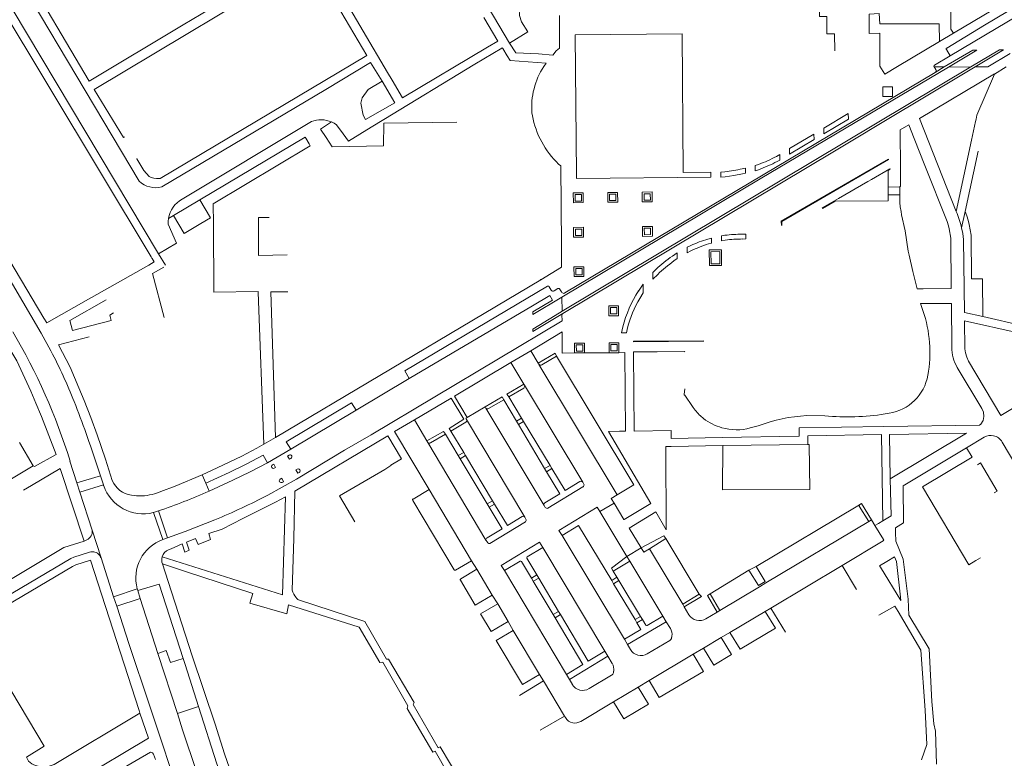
# Model space of a CAD drawing. Extents: x 145000 to 155000, y 457500 to 470000.
# Tile 245 of 256: x 148155 to 148395, y 464569 to 464749. Entities that reach past the tile are written whole.
import ezdxf

# ---------------------------------------------------------------- set-up
doc = ezdxf.new("R2010")
doc.units = 0
doc.header["$LTSCALE"] = 0.2
doc.header["$MEASUREMENT"] = 0
doc.layers.add('kant verharding', color=252, linetype='Continuous', lineweight=0)

msp = doc.modelspace()

# ---------------------------------------------------------------- linework, layer by layer
at = {"layer": 'kant verharding', "lineweight": 0}
for p, q in [((148223.26, 464828.79), (148273.97, 464743.13)), ((148186.62, 464691.01), (148140.49, 464767.73)), ((148382.27, 464745.54), (148405.94, 464759.65)), ((148194.43, 464747.54), (148207.13, 464755.14)), ((148114.49, 464753.11), (148160.49, 464676.07)), ((148267.76, 464749.33), (148271.16, 464743.6)), ((148273.97, 464743.13), (148278.49, 464745.89)), ((148378.88, 464743.52), (148382.27, 464745.54)), ((148265.53, 464737.99), (148272.11, 464741.91)), ((148271.16, 464743.6), (148268.65, 464742.11)), ((148272.35, 464741.8), (148273.44, 464740.03)), ((148378.88, 464743.52), (148368.59, 464737.39)), ((148381.46, 464739.99), (148380.53, 464741.57)), ((148381.46, 464739.99), (148377.67, 464737.7)), ((148396.07, 464740.58), (148390.63, 464737.3)), ((148265.53, 464737.99), (148243.37, 464724.47)), ((148282.93, 464738.22), (148282.35, 464737.42)), ((148386.53, 464737.29), (148286.82, 464677.73)), ((148368.59, 464737.39), (148365.51, 464735.55)), ((148387.53, 464737.3), (148371.97, 464728)), ((148377.54, 464737.33), (148377.56, 464737.29)), ((148377.56, 464737.29), (148380.02, 464737.29)), ((148377.56, 464737.29), (148377.94, 464736.65)), ((148380.02, 464737.29), (148377.77, 464735.96)), ((148381.03, 464737.27), (148386.53, 464737.29)), ((148390.63, 464737.3), (148387.53, 464737.3)), ((148395.14, 464737.31), (148392.23, 464735.56)), ((148245.36, 464734.06), (148244.25, 464735.95)), ((148287.46, 464682.2), (148377.77, 464735.96)), ((148392.23, 464735.56), (148387.97, 464725.55)), ((148189.23, 464708.06), (148229.22, 464731.82)), ((148371.97, 464728), (148369.37, 464726.44)), ((148279.47, 464726.08), (148279.58, 464725.39)), ((148382.95, 464702.08), (148373.98, 464724.73)), ((148387.76, 464724.56), (148387.97, 464725.55)), ((148194.19, 464705.07), (148225.72, 464723.97)), ((148233.46, 464720.99), (148231.86, 464723.2)), ((148243.37, 464724.47), (148240.27, 464722.58)), ((148243.37, 464723.62), (148243.31, 464718.09)), ((148261.13, 464723.85), (148243.37, 464723.62)), ((148371.34, 464723.17), (148372.67, 464719.82)), ((148386.67, 464719.46), (148387.64, 464724.02)), ((148387.64, 464724.02), (148387.76, 464724.56)), ((148179.9, 464720.13), (148180.12, 464720.26)), ((148198.52, 464704.89), (148224.21, 464720.21)), ((148224.34, 464719.97), (148224.21, 464720.21)), ((148224.34, 464719.97), (148225.13, 464718.57)), ((148201.78, 464703.92), (148225.43, 464718.03)), ((148225.13, 464718.57), (148225.43, 464718.03)), ((148369.32, 464715.41), (148369.3, 464718.99)), ((148372.67, 464719.82), (148375.28, 464713.25)), ((148382.95, 464702.08), (148386.67, 464719.46)), ((148388.25, 464716.8), (148385.09, 464702.04)), ((148183.11, 464714.93), (148183.25, 464715.01)), ((148361.38, 464709.37), (148354.26, 464705.25)), ((148362.23, 464709.86), (148361.38, 464709.37)), ((148369.16, 464708.04), (148366.35, 464708.02)), ((148366.35, 464708.02), (148366.37, 464706.09)), ((148369.2, 464706.12), (148369.16, 464708.04)), ((148366.36, 464705.36), (148366.37, 464706.09)), ((148366.37, 464706.09), (148369.2, 464706.12)), ((148198.52, 464704.89), (148192.09, 464701.09)), ((148201.81, 464699.08), (148201.78, 464703.92)), ((148192.09, 464701.09), (148190.84, 464700.35)), ((148384.24, 464698.09), (148385.09, 464702.04)), ((148286.66, 464693.8), (148286.71, 464688.46)), ((148384.91, 464677.44), (148384.73, 464695.24)), ((148190.11, 464688.95), (148188.43, 464691.74)), ((148186.06, 464689.02), (148172.1, 464681.1)), ((148186.8, 464690.72), (148186.62, 464691.01)), ((148186.85, 464690.64), (148186.8, 464690.72)), ((148286.71, 464688.46), (148281.67, 464685.44)), ((148281.67, 464685.44), (148267.83, 464677.16)), ((148281.58, 464685.57), (148281.67, 464685.44)), ((148214.14, 464645.34), (148212.71, 464682.4)), ((148279.59, 464679.09), (148283.81, 464681.62)), ((148283.67, 464683.73), (148284.2, 464682.86)), ((148283.81, 464681.62), (148284.51, 464680.46)), ((148284.89, 464682.69), (148285.81, 464683.26)), ((148286.22, 464683.18), (148286.66, 464682.5)), ((148286.66, 464682.5), (148286.77, 464682.34)), ((148374.87, 464683.23), (148373.37, 464683.23)), ((148381.68, 464683.26), (148374.87, 464683.23)), ((148171.32, 464680.66), (148161.18, 464674.91)), ((148172.1, 464681.1), (148171.32, 464680.66)), ((148286.82, 464677.73), (148286.77, 464681.19)), ((148374.2, 464679.61), (148376.09, 464679.62)), ((148374.47, 464678.88), (148374.2, 464679.61)), ((148376.09, 464679.62), (148381.74, 464679.66)), ((148381.74, 464679.66), (148381.86, 464669.02)), ((148216.95, 464646.96), (148267.83, 464677.16)), ((148249.55, 464661.39), (148279.59, 464679.09)), ((148286.8, 464676.86), (148286.86, 464677.07)), ((148286.82, 464675.42), (148286.8, 464676.86)), ((148286.86, 464677.07), (148286.98, 464677.24)), ((148389.42, 464676.43), (148384.91, 464677.44)), ((148160.49, 464676.07), (148161.18, 464674.91)), ((148240.27, 464647.65), (148286.82, 464675.42)), ((148286.84, 464672.74), (148279.19, 464668.13)), ((148286.88, 464667.56), (148286.84, 464672.74)), ((148164.07, 464669.54), (148171.51, 464671.53)), ((148279.19, 464668.13), (148274.32, 464665.22)), ((148279.19, 464668.13), (148281.01, 464665.08)), ((148289.89, 464667.58), (148286.88, 464667.56)), ((148292.28, 464667.6), (148289.89, 464667.58)), ((148298.29, 464667.64), (148292.28, 464667.6)), ((148300.67, 464667.65), (148298.29, 464667.64)), ((148302.11, 464667.66), (148300.67, 464667.65)), ((148309.99, 464667.87), (148316.74, 464667.94)), ((148316.74, 464667.94), (148316.71, 464667.85)), ((148274.32, 464665.22), (148260.6, 464657.07)), ((148274.32, 464665.22), (148277.48, 464660)), ((148281.01, 464665.08), (148281.18, 464664.8)), ((148281.18, 464664.8), (148300.29, 464632.98)), ((148285.47, 464666.79), (148281.87, 464664.66)), ((148376, 464662.14), (148376.2, 464663.1)), ((148249.55, 464661.39), (148236.64, 464653.66)), ((148277.48, 464660), (148277.64, 464659.72)), ((148273.84, 464656.88), (148277.46, 464659.03)), ((148277.64, 464659.72), (148291.85, 464636.05)), ((148316.74, 464658.86), (148316.6, 464657.46)), ((148159.9, 464652.07), (148158.55, 464655.31)), ((148259.8, 464656.55), (148250.83, 464651.31)), ((148260.6, 464657.07), (148263.72, 464651.88)), ((148272.59, 464656.15), (148268.92, 464654.01)), ((148275.7, 464650.93), (148272.59, 464656.15)), ((148273.84, 464656.88), (148276.94, 464651.72)), ((148220.66, 464644.15), (148236.64, 464653.66)), ((148263.72, 464651.88), (148268.08, 464654.45)), ((148268.08, 464654.45), (148268.25, 464654.16)), ((148268.25, 464654.16), (148282.46, 464630.39)), ((148365.58, 464652.71), (148366.55, 464652.93)), ((148163.47, 464642.85), (148159.9, 464652.07)), ((148250.83, 464651.31), (148245.99, 464648.43)), ((148253.88, 464646.17), (148250.83, 464651.31)), ((148259.72, 464648.54), (148263.36, 464650.72)), ((148263.52, 464651.39), (148263.51, 464651.42)), ((148263.52, 464651.39), (148277.78, 464627.52)), ((148276.94, 464651.72), (148275.7, 464650.93)), ((148276.16, 464650.16), (148275.7, 464650.93)), ((148276.16, 464650.16), (148277.43, 464650.9)), ((148276.94, 464651.72), (148277.43, 464650.9)), ((148277.43, 464650.9), (148283.88, 464640.18)), ((148320.55, 464652.26), (148321.33, 464651.6)), ((148346.52, 464652.34), (148350.89, 464652.28)), ((148245.99, 464648.43), (148254.45, 464634.33)), ((148259.72, 464648.54), (148262.83, 464643.33)), ((148282.57, 464639.41), (148276.16, 464650.16)), ((148298.11, 464648.47), (148300.79, 464648.51)), ((148332.72, 464649.3), (148334.65, 464649.83)), ((148388.64, 464650.02), (148365.29, 464649.66)), ((148385.46, 464647.99), (148366.65, 464647.73)), ((148366.86, 464636.9), (148385.46, 464647.99)), ((148157.86, 464640.06), (148154.49, 464645.73)), ((148214.14, 464645.34), (148216.95, 464646.96)), ((148221.69, 464633.87), (148244.3, 464647.38)), ((148254.1, 464645.79), (148253.88, 464646.17)), ((148254.1, 464645.79), (148268.26, 464621.95)), ((148258.36, 464647.82), (148254.74, 464645.69)), ((148261.5, 464642.58), (148258.36, 464647.82)), ((148325.83, 464646.96), (148313.42, 464646.74)), ((148365.05, 464626.67), (148364.72, 464647.71)), ((148366.65, 464647.73), (148366.86, 464636.9)), ((148385.42, 464644.45), (148389.76, 464647.04)), ((148394.1, 464645.86), (148401.91, 464632.72)), ((148214.98, 464640.82), (148220.66, 464644.15)), ((148261.5, 464642.58), (148262.83, 464643.33)), ((148262.83, 464643.33), (148263.29, 464642.56)), ((148313.43, 464644.78), (148326.02, 464644.99)), ((148346.76, 464645.25), (148326.02, 464644.99)), ((148168.52, 464635.9), (148166.84, 464641.22)), ((148261.98, 464641.77), (148261.5, 464642.58)), ((148263.29, 464642.56), (148261.98, 464641.77)), ((148268.56, 464630.77), (148261.98, 464641.77)), ((148263.29, 464642.56), (148269.87, 464631.55)), ((148157.86, 464640.06), (148156.63, 464639.32)), ((148164.43, 464639.44), (148157.42, 464635.29)), ((148170.29, 464621.74), (148164.43, 464639.44)), ((148174.24, 464637.66), (148173.44, 464640.05)), ((148199.1, 464637.89), (148201.33, 464638.95)), ((148282.57, 464639.41), (148283.88, 464640.18)), ((148282.57, 464639.41), (148283.05, 464638.61)), ((148284.34, 464639.41), (148283.05, 464638.61)), ((148283.88, 464640.18), (148284.34, 464639.41)), ((148174.24, 464637.66), (148168.52, 464635.9)), ((148169.24, 464633.63), (148168.52, 464635.9)), ((148174.24, 464637.66), (148174.98, 464635.41)), ((148199.95, 464635.83), (148199.1, 464637.89)), ((148206.53, 464636.56), (148200.74, 464633.9)), ((148292.1, 464635.62), (148291.85, 464636.05)), ((148157.42, 464635.29), (148155.51, 464634.16)), ((148169.24, 464633.63), (148174.98, 464635.41)), ((148169.24, 464633.63), (148172.24, 464624.36)), ((148175.05, 464635.22), (148174.98, 464635.41)), ((148200.74, 464633.9), (148199.95, 464635.83)), ((148221.39, 464622.35), (148221.69, 464633.87)), ((148250.49, 464631.98), (148254.45, 464634.33)), ((148254.45, 464634.33), (148264.78, 464616.95)), ((148291.92, 464634.93), (148283.37, 464629.75)), ((148260.51, 464614.73), (148250.41, 464631.64)), ((148268.56, 464630.77), (148269.87, 464631.55)), ((148269.87, 464631.55), (148270.34, 464630.75)), ((148187.18, 464628.68), (148188.41, 464629.09)), ((148188.41, 464629.09), (148190.59, 464622.49)), ((148269.02, 464630), (148268.56, 464630.77)), ((148270.34, 464630.75), (148269.02, 464630)), ((148282.46, 464630.39), (148282.73, 464629.94)), ((148299.5, 464631), (148296.03, 464628.94)), ((148302.65, 464617.96), (148296.03, 464628.94)), ((148334.13, 464615.55), (148358.95, 464630.34)), ((148361.61, 464626.48), (148359.3, 464630.26)), ((148187.18, 464628.68), (148187.15, 464628.67)), ((148189.5, 464622.1), (148187.18, 464628.68)), ((148277.87, 464626.42), (148269.24, 464621.15)), ((148277.78, 464627.52), (148278.02, 464627.1)), ((148336.54, 464611.54), (148361.61, 464626.48)), ((148361.61, 464626.48), (148362.29, 464626.89)), ((148362.29, 464626.89), (148363.12, 464625.52)), ((148364, 464626.04), (148365.05, 464626.67)), ((148172.24, 464624.36), (148174.41, 464617.66)), ((148363.12, 464625.52), (148364, 464626.04)), ((148365.2, 464622.1), (148363.12, 464625.52)), ((148170.94, 464621.99), (148170.29, 464621.74)), ((148189.5, 464622.1), (148190.59, 464622.49)), ((148221.39, 464622.35), (148221, 464609.76)), ((148268.61, 464621.43), (148268.26, 464621.95)), ((148286.83, 464623.05), (148302.01, 464597.78)), ((148308.12, 464619.87), (148312.13, 464622.36)), ((148312.13, 464622.36), (148320.25, 464608.8)), ((148355.15, 464615.75), (148365.12, 464621.77)), ((148190.86, 464619.61), (148191.47, 464619.87)), ((148278.33, 464617.88), (148282.12, 464620.2)), ((148282.12, 464620.2), (148297.28, 464594.88)), ((148302.65, 464617.96), (148306.1, 464620.04)), ((148308.12, 464619.87), (148316.23, 464606.35)), ((148171.82, 464617.09), (148183.7, 464580.42)), ((148174.41, 464617.66), (148174.31, 464617.8)), ((148174.41, 464617.66), (148177.48, 464608.17)), ((148264.78, 464616.95), (148260.86, 464614.64)), ((148264.78, 464616.95), (148266.04, 464614.84)), ((148272.78, 464614.53), (148276.58, 464616.82)), ((148276.92, 464616.74), (148279.33, 464612.71)), ((148280.66, 464613.48), (148278.23, 464617.53)), ((148299.3, 464614.43), (148303.33, 464616.86)), ((148303.33, 464616.86), (148302.65, 464617.96)), ((148303.33, 464616.86), (148311.38, 464603.44)), ((148365.98, 464616.77), (148367.87, 464617.9)), ((148387.73, 464617.01), (148388.85, 464617.67)), ((148194.98, 464614.3), (148189.36, 464616.14)), ((148189.36, 464616.14), (148190.75, 464611.88)), ((148262.1, 464612.52), (148266.04, 464614.84)), ((148266.04, 464614.84), (148269.81, 464608.53)), ((148272, 464615.79), (148272.78, 464614.53)), ((148272.78, 464614.53), (148287.88, 464589.19)), ((148300.21, 464612.91), (148299.3, 464614.43)), ((148322.95, 464608.88), (148332.38, 464614.67)), ((148332.38, 464614.67), (148334.13, 464615.55)), ((148332.38, 464614.67), (148334.73, 464610.93)), ((148336.33, 464611.9), (148334.13, 464615.55)), ((148337.73, 464605.41), (148355.15, 464615.75)), ((148355.15, 464615.75), (148358.65, 464609.91)), ((148369.46, 464607.21), (148364.43, 464615.35)), ((148265.64, 464606.12), (148262.03, 464612.18)), ((148280.66, 464613.48), (148279.33, 464612.71)), ((148279.33, 464612.71), (148279.8, 464611.93)), ((148279.8, 464611.93), (148281.13, 464612.69)), ((148279.8, 464611.93), (148284.65, 464603.8)), ((148281.13, 464612.69), (148280.66, 464613.48)), ((148285.97, 464604.58), (148281.13, 464612.69)), ((148300.21, 464612.91), (148298.92, 464612.08)), ((148298.92, 464612.08), (148299.37, 464611.33)), ((148299.37, 464611.33), (148300.69, 464612.12)), ((148300.69, 464612.12), (148300.21, 464612.91)), ((148305.94, 464603.38), (148300.69, 464612.12)), ((148334.73, 464610.93), (148336.33, 464611.9)), ((148177.48, 464608.17), (148183.23, 464610.09)), ((148183.36, 464609.66), (148183.23, 464610.09)), ((148183.97, 464607.7), (148183.36, 464609.66)), ((148299.37, 464611.33), (148304.61, 464602.6)), ((148325.28, 464604.83), (148334.93, 464610.59)), ((148334.93, 464610.59), (148336.54, 464611.54)), ((148177.48, 464608.17), (148178.27, 464605.84)), ((148178.27, 464605.84), (148183.97, 464607.7)), ((148188.29, 464594.35), (148183.97, 464607.7)), ((148238.77, 464602.14), (148222.55, 464607.4)), ((148265.64, 464606.12), (148269.81, 464608.53)), ((148269.81, 464608.53), (148271.12, 464606.4)), ((148320.25, 464608.8), (148316.23, 464606.35)), ((148325.28, 464604.83), (148322.95, 464608.88)), ((148369.37, 464608.03), (148369.46, 464607.21)), ((148271.12, 464606.4), (148273.65, 464602.12)), ((148316.23, 464606.35), (148316.62, 464605.67)), ((148316.62, 464605.67), (148317.77, 464603.76)), ((148324.63, 464604.39), (148325.28, 464604.83)), ((148336.36, 464604.59), (148337.73, 464605.41)), ((148337.73, 464605.41), (148341.28, 464599.54)), ((148367.97, 464605.9), (148364.02, 464603.69)), ((148368.79, 464604.52), (148367.97, 464605.9)), ((148285.97, 464604.58), (148284.65, 464603.8)), ((148284.65, 464603.8), (148285.1, 464603.04)), ((148285.1, 464603.04), (148286.44, 464603.81)), ((148286.44, 464603.81), (148285.97, 464604.58)), ((148305.94, 464603.38), (148304.61, 464602.6)), ((148304.61, 464602.6), (148305.09, 464601.81)), ((148305.09, 464601.81), (148306.4, 464602.6)), ((148306.4, 464602.6), (148305.94, 464603.38)), ((148306.4, 464602.6), (148307.23, 464601.22)), ((148307.58, 464601.15), (148311.38, 464603.44)), ((148312.22, 464602.08), (148311.38, 464603.44)), ((148321.89, 464602.77), (148324.63, 464604.39)), ((148327.75, 464599.47), (148336.36, 464604.59)), ((148374.31, 464595.15), (148368.79, 464604.52)), ((148273.65, 464602.12), (148274.93, 464599.96)), ((148274.93, 464599.96), (148281.34, 464589.22)), ((148312.22, 464602.08), (148302.78, 464596.49)), ((148312.22, 464602.08), (148313.23, 464600.42)), ((148302.01, 464597.78), (148302.78, 464596.49)), ((148313.07, 464597.52), (148307.59, 464594.25)), ((148313.61, 464598.52), (148313.54, 464598.12)), ((148321.3, 464595.64), (148325.6, 464598.2)), ((148325.6, 464598.2), (148327.75, 464599.47)), ((148303.49, 464595.31), (148302.78, 464596.49)), ((148318.77, 464594.14), (148321.3, 464595.64)), ((148374.31, 464595.15), (148375.35, 464580.48)), ((148376.32, 464595.44), (148376.98, 464582.62)), ((148193.03, 464579.68), (148188.29, 464594.35)), ((148194.42, 464593.11), (148194.89, 464591.64)), ((148288.63, 464587.96), (148298.02, 464593.64)), ((148298.02, 464593.64), (148297.28, 464594.88)), ((148298.02, 464593.64), (148299.04, 464591.92)), ((148308.05, 464587.73), (148318.77, 464594.14)), ((148194.89, 464591.64), (148198.17, 464581.42)), ((148281.34, 464589.22), (148282.28, 464587.62)), ((148287.88, 464589.19), (148288.63, 464587.96)), ((148289.33, 464586.79), (148288.63, 464587.96)), ((148298.87, 464589.02), (148293.42, 464585.77)), ((148299.4, 464590.03), (148299.33, 464589.64)), ((148282.28, 464587.62), (148276.42, 464584.1)), ((148282.28, 464587.62), (148287.39, 464579.08)), ((148299.36, 464582.54), (148305.37, 464586.12)), ((148305.37, 464586.12), (148308.05, 464587.73)), ((148187.63, 464577.61), (148186.25, 464581.73)), ((148195.99, 464580.68), (148193.03, 464579.68)), ((148198.17, 464581.42), (148195.99, 464580.68)), ((148291.39, 464577.77), (148299.36, 464582.54)), ((148183.7, 464580.42), (148183.91, 464579.78)), ((148183.91, 464579.78), (148185.99, 464573.67)), ((148194.31, 464575.72), (148193.03, 464579.68)), ((148287.39, 464579.08), (148281.5, 464575.6)), ((148287.64, 464578.7), (148287.39, 464579.08)), ((148189, 464573.47), (148187.63, 464577.61)), ((148185.99, 464573.67), (148161.79, 464559.31)), ((148156.23, 464569.05), (148160.56, 464571.73))]:
    msp.add_line(p, q, dxfattribs=at)
at = {"layer": 'kant verharding', "lineweight": 0, "flags": 128}
for points in [[(148244.25, 464735.95), (148208.65, 464796.46), (148210.3, 464805.03)], [(148140.61, 464792.62), (148139.06, 464790.83), (148138.45, 464789.91), (148138.01, 464788.12), (148138, 464787.34), (148138.27, 464785.44), (148142.08, 464779.27), (148183.69, 464709.42)], [(148188.43, 464691.74), (148134.95, 464781.2), (148133.65, 464783.46), (148132.66, 464784.07), (148132.01, 464784.36), (148131.34, 464784.74), (148130.42, 464785), (148127.76, 464784.83)], [(148185.69, 464780.92), (148154.66, 464762.34), (148171.52, 464733.85), (148194.43, 464747.54)], [(148380.61, 464741.91), (148389.84, 464747.45), (148435.11, 464774.42)], [(148438.13, 464773.8), (148398.29, 464750.01), (148381.46, 464739.99)], [(148183.11, 464714.93), (148184.87, 464712.06), (148186.11, 464710.62), (148186.65, 464710.37), (148187.3, 464710.16), (148187.93, 464710.08), (148188.85, 464710.07), (148239.21, 464740.08), (148225.5, 464763.42), (148172.7, 464731.84), (148179.9, 464720.13), (148180.12, 464720.26)], [(148405.94, 464759.65), (148405.3, 464760.4), (148381.53, 464760.01), (148381.63, 464746.5), (148382.27, 464745.54)], [(148353.31, 464741.21), (148353.21, 464745.38), (148351.42, 464745.37), (148351.38, 464749.58), (148349.61, 464749.57), (148349.54, 464754.37), (148347.93, 464754.36)], [(148278.49, 464745.89), (148276.92, 464748.32), (148276.41, 464749.87), (148276.4, 464751.47)], [(148286.18, 464749.85), (148286.23, 464741.88), (148285.38, 464741.2), (148284.57, 464740.16)], [(148365.51, 464735.55), (148364.32, 464737.46), (148364.34, 464745.54), (148361.71, 464745.45), (148361.74, 464749.99)], [(148361.74, 464749.99), (148361.74, 464750.2), (148364.14, 464750.32), (148364.34, 464747.84), (148378.74, 464747.81), (148378.88, 464743.52)], [(148290.34, 464711.08), (148289.98, 464745.13), (148316.1, 464745.39), (148316.38, 464711.58)], [(148268.65, 464742.11), (148247.89, 464729.75), (148245.36, 464734.06)], [(148272.11, 464741.91), (148272.24, 464741.98), (148272.35, 464741.8)], [(148284.57, 464740.16), (148281.05, 464740.51), (148275.55, 464740.72), (148273.97, 464743.13)], [(148273.44, 464740.03), (148274.17, 464738.86), (148282.93, 464738.22)], [(148381.03, 464737.27), (148387.96, 464741.39), (148386.98, 464741.4), (148380.02, 464737.29)], [(148387.53, 464737.3), (148394.48, 464741.45), (148393.5, 464741.46), (148386.53, 464737.29)], [(148229.22, 464731.82), (148240.14, 464738.37), (148242.94, 464733.81)], [(148286.77, 464681.19), (148335.14, 464710.01), (148381.03, 464737.27)], [(148373.98, 464724.73), (148392.24, 464735.59), (148392.23, 464735.56)], [(148242.94, 464733.81), (148239.54, 464731.82), (148238.09, 464729.76), (148237.75, 464728.44), (148238.29, 464725.58), (148238.86, 464724.52)], [(148238.86, 464724.52), (148246.01, 464728.59), (148242.94, 464733.81)], [(148367.43, 464732.46), (148365.02, 464732.44), (148365, 464730.06), (148367.43, 464730.07), (148367.43, 464732.46)], [(148369.37, 464726.44), (148353.24, 464716.8), (148286.98, 464677.24)], [(148350.66, 464721), (148350.65, 464722.37), (148356.61, 464725.92), (148356.63, 464724.55), (148350.66, 464721)], [(148229.29, 464720.13), (148227.95, 464722.17), (148230.63, 464723.89)], [(148230.63, 464723.89), (148231.27, 464723.58), (148231.86, 464723.2)], [(148240.27, 464722.58), (148234.74, 464719.21), (148233.46, 464720.99)], [(148369.3, 464718.99), (148369.29, 464721.95), (148371.34, 464723.17)], [(148243.31, 464718.09), (148230.8, 464717.83), (148229.29, 464720.13)], [(148342.29, 464717.43), (148342.3, 464716.04), (148348.27, 464719.59), (148348.25, 464720.92), (148342.29, 464717.43)], [(148339.11, 464715.49), (148339.88, 464715.93), (148339.89, 464714.57), (148339.3, 464714.25)], [(148369.16, 464708.04), (148369.35, 464708.25), (148369.32, 464715.41)], [(148285.98, 464713.63), (148286.5, 464713.21), (148286.66, 464693.8)], [(148334.7, 464712.25), (148333.93, 464711.99), (148333.92, 464713.26), (148334.7, 464713.54)], [(148340.29, 464698.63), (148340.28, 464699.69), (148366.39, 464714.83), (148366.45, 464714.73)], [(148366.45, 464714.73), (148340.41, 464699.62), (148340.38, 464698.62)], [(148375.28, 464713.25), (148380.69, 464699.62), (148381.01, 464698.59), (148381.19, 464697.87), (148381.59, 464695.57), (148381.68, 464683.26)], [(148316.38, 464711.58), (148323.11, 464711.65), (148323.12, 464710.45), (148290.35, 464710.13), (148290.34, 464711.08)], [(148330.74, 464712.46), (148331.52, 464712.62), (148331.52, 464711.4), (148330.82, 464711.23), (148328.7, 464710.83), (148326.56, 464710.54), (148325.54, 464710.45), (148325.52, 464711.66), (148326.51, 464711.76)], [(148366.8, 464712.37), (148366.74, 464712.47), (148362.23, 464709.86)], [(148366.35, 464708.02), (148366.33, 464712.07), (148366.8, 464712.37)], [(148289.58, 464704.21), (148289.56, 464706.61), (148291.96, 464706.64), (148291.97, 464704.23), (148289.58, 464704.21)], [(148291.53, 464706.21), (148289.99, 464706.19), (148290.01, 464704.62), (148291.55, 464704.62), (148291.53, 464706.21)], [(148297.96, 464706.7), (148300.36, 464706.73), (148300.38, 464704.33), (148297.98, 464704.3), (148297.96, 464706.7)], [(148298.39, 464704.71), (148298.39, 464706.28), (148299.93, 464706.3), (148299.96, 464704.74), (148298.39, 464704.71)], [(148306.37, 464706.79), (148308.77, 464706.82), (148308.78, 464704.41), (148306.39, 464704.39), (148306.37, 464706.79)], [(148306.83, 464704.82), (148306.8, 464706.37), (148308.34, 464706.39), (148308.36, 464704.85), (148306.83, 464704.82)], [(148369.49, 464702.03), (148369.29, 464703.24), (148369.21, 464704.23), (148369.2, 464706.12)], [(148198.72, 464699.14), (148201.06, 464700.52), (148198.52, 464704.89)], [(148354.26, 464705.25), (148350.23, 464702.92), (148350.32, 464702.82), (148353.38, 464704.57), (148366.36, 464704.67), (148366.36, 464705.36)], [(148192.09, 464701.09), (148194.65, 464696.74), (148198.72, 464699.14)], [(148373.37, 464683.23), (148372.38, 464687.47), (148371.43, 464691.38), (148371.23, 464692.37), (148370.51, 464697.33), (148369.62, 464701.26), (148369.49, 464702.03)], [(148389.42, 464676.43), (148389.34, 464685.66), (148386.65, 464685.62), (148386.55, 464696.26), (148386.09, 464698.91), (148385.83, 464699.94), (148385.49, 464701.04), (148385.09, 464702.04)], [(148188.43, 464691.74), (148192.77, 464694.31), (148190.75, 464699.01)], [(148190.75, 464699.01), (148190.76, 464699.68), (148190.84, 464700.35)], [(148212.71, 464682.4), (148212.71, 464682.59), (148201.92, 464682.43), (148201.81, 464699.08)], [(148215.42, 464700.58), (148212.77, 464700.57), (148212.82, 464691.31), (148219.77, 464691.47)], [(148308.84, 464698.41), (148308.85, 464696.01), (148306.45, 464695.98), (148306.44, 464698.38), (148308.84, 464698.41)], [(148289.65, 464695.79), (148289.64, 464698.19), (148292.02, 464698.22), (148292.05, 464695.83), (148289.65, 464695.79)], [(148291.62, 464696.23), (148291.61, 464697.79), (148290.06, 464697.77), (148290.07, 464696.22), (148291.62, 464696.23)], [(148306.86, 464697.96), (148308.42, 464697.97), (148308.4, 464696.44), (148306.89, 464696.41), (148306.86, 464697.96)], [(148326.61, 464695.07), (148325.69, 464694.91), (148325.68, 464696.11), (148326.54, 464696.26)], [(148330.75, 464696.55), (148331.66, 464696.53), (148331.67, 464695.37), (148330.83, 464695.35)], [(148384.24, 464698.09), (148384.52, 464696.67), (148384.73, 464695.24)], [(148318.22, 464692.44), (148317.31, 464691.99), (148317.32, 464693.33), (148318.2, 464693.75)], [(148322.4, 464695.34), (148323.27, 464695.57), (148323.28, 464694.36), (148322.53, 464694.16)], [(148313.73, 464691.21), (148314.91, 464691.98), (148314.92, 464690.57), (148314.09, 464690.01)], [(148325.7, 464692.7), (148325.73, 464688.89), (148322.73, 464688.87), (148322.7, 464692.69), (148325.7, 464692.7)], [(148323.12, 464692.26), (148325.27, 464692.3), (148325.29, 464689.32), (148323.15, 464689.3), (148323.12, 464692.26)], [(148186.85, 464690.64), (148187.37, 464689.76), (148186.06, 464689.02)], [(148162.19, 464668.08), (148159.85, 464672.41), (148150.28, 464688.69)], [(148189.8, 464676.22), (148186.97, 464686.97), (148189.74, 464688.51)], [(148292.14, 464686.22), (148289.74, 464686.19), (148289.72, 464688.59), (148292.11, 464688.61), (148292.14, 464686.22)], [(148290.14, 464688.17), (148290.16, 464686.62), (148291.71, 464686.62), (148291.69, 464688.19), (148290.14, 464688.17)], [(148310.14, 464686.74), (148308.96, 464685.53), (148308.95, 464687.2), (148309.66, 464687.92)], [(148305.75, 464680.89), (148306.58, 464682.21), (148306.57, 464684.36), (148305.47, 464682.68)], [(148216.95, 464646.96), (148215.81, 464682.51), (148219.99, 464682.51)], [(148249.55, 464661.39), (148248.48, 464663.19), (148283.26, 464683.84)], [(148156.63, 464639.32), (148123.69, 464619.6), (148088.62, 464679.51)], [(148175.64, 464680.57), (148166.79, 464675.53), (148167.45, 464673.08), (148176.85, 464675.52), (148176.55, 464676.82), (148177.43, 464677.33)], [(148284.51, 464680.46), (148279.72, 464677.59), (148279.72, 464676.98), (148286.77, 464681.19)], [(148286.82, 464677.73), (148285.14, 464676.73), (148279.66, 464673.4), (148279.69, 464672.85), (148286.98, 464677.24)], [(148300.6, 464679.06), (148300.61, 464676.67), (148298.23, 464676.65), (148298.2, 464679.06), (148300.6, 464679.06)], [(148298.63, 464678.63), (148298.64, 464677.09), (148300.2, 464677.09), (148300.17, 464678.64), (148298.63, 464678.63)], [(148393.82, 464652.35), (148402.62, 464657.63), (148403.9, 464662.75), (148398.06, 464672.48), (148384.93, 464675.43)], [(148384.93, 464675.43), (148385.03, 464668.57), (148385.18, 464667.58), (148385.48, 464666.56), (148385.91, 464665.59), (148393.82, 464652.35)], [(148396.71, 464651.78), (148404.33, 464656.34), (148405.97, 464663.07), (148399.25, 464674.23), (148389.42, 464676.43)], [(148301.62, 464673.94), (148301.31, 464672.47), (148302.5, 464672.47), (148302.78, 464673.67)], [(148158.55, 464655.31), (148157.32, 464658.26), (148153.91, 464665.67), (148151.37, 464669.89)], [(148177.15, 464636.49), (148175.46, 464641.72), (148173.45, 464647.59), (148171.94, 464651.83), (148170.32, 464656.02), (148169.02, 464659.12), (148166.85, 464664.11), (148164.07, 464669.54)], [(148289.89, 464667.58), (148289.87, 464669.98), (148292.27, 464670), (148292.28, 464667.6)], [(148290.3, 464669.56), (148291.85, 464669.59), (148291.87, 464668.02), (148290.32, 464668.01), (148290.3, 464669.56)], [(148300.67, 464667.65), (148300.66, 464670.06), (148298.27, 464670.05), (148298.29, 464667.64)], [(148298.71, 464669.62), (148298.71, 464668.08), (148300.24, 464668.09), (148300.24, 464669.64), (148298.71, 464669.62)], [(148321.35, 464670.53), (148304.28, 464670.42), (148304.28, 464670.3), (148321.36, 464670.43)], [(148281.01, 464665.08), (148285.17, 464667.56), (148285.47, 464666.79)], [(148300.79, 464648.51), (148302.27, 464648.53), (148302.11, 464667.66)], [(148304.23, 464667.82), (148305.08, 464667.82), (148309.99, 464667.87)], [(148304.23, 464667.67), (148304.23, 464667.82), (148304.23, 464667.82)], [(148313.42, 464646.74), (148313.42, 464648.64), (148304.39, 464648.55), (148304.23, 464667.67)], [(148285.47, 464666.79), (148304.32, 464635.42), (148300.29, 464632.98)], [(148383.19, 464664.02), (148389.17, 464654.02), (148389.61, 464653.12), (148389.7, 464652.09), (148389.48, 464651.11), (148388.92, 464650.26), (148388.64, 464650.02)], [(148277.48, 464660), (148273.39, 464657.57), (148273.84, 464656.88)], [(148236.64, 464653.66), (148235.52, 464655.42), (148219.55, 464645.93), (148220.66, 464644.15)], [(148259.72, 464648.54), (148259.26, 464649.16), (148262.85, 464651.41), (148259.8, 464656.55)], [(148272.59, 464656.15), (148272.21, 464656.87), (148268.08, 464654.45)], [(148316.6, 464657.46), (148316.58, 464657.29), (148316.76, 464657.29), (148318.61, 464654.56)], [(148263.72, 464651.88), (148263.36, 464651.66), (148263.51, 464651.42)], [(148253.88, 464646.17), (148257.93, 464648.43), (148258.36, 464647.82)], [(148301.93, 464626.96), (148308.43, 464630.92), (148298.11, 464648.47)], [(148365.29, 464649.66), (148344.6, 464649.34), (148344.61, 464647.29), (148325.83, 464646.96)], [(148215.05, 464632.94), (148218.59, 464634.85), (148222.07, 464636.85), (148233.81, 464643.87), (148240.27, 464647.65)], [(148244.3, 464647.38), (148247.65, 464641.74), (148245.05, 464640.2), (148245.1, 464640.12), (148243.58, 464639.2), (148232.54, 464632.79), (148236.29, 464626.41)], [(148364.72, 464647.71), (148346.71, 464647.41), (148346.76, 464645.25)], [(148201.33, 464638.95), (148208.71, 464642.45), (148212.41, 464644.38), (148214.14, 464645.34)], [(148303.19, 464624.87), (148309.67, 464628.84), (148312.24, 464624.48), (148312.11, 464644.76), (148313.43, 464644.78)], [(148326.02, 464644.99), (148325.98, 464634.21), (148347.2, 464634.26), (148347.05, 464645.25), (148346.76, 464645.25)], [(148368.15, 464623.83), (148368.13, 464624.99), (148370.05, 464626.18), (148369.97, 464635.19), (148385.42, 464644.45)], [(148385.42, 464644.45), (148386.79, 464642.21), (148374.68, 464634.94), (148385.98, 464615.96), (148387.73, 464617.01)], [(148157.86, 464640.06), (148158.16, 464639.88), (148163.47, 464642.85)], [(148214.98, 464640.82), (148213.98, 464642.65), (148209.83, 464640.49), (148205.64, 464638.43), (148199.95, 464635.83)], [(148214.98, 464640.82), (148210.78, 464638.64), (148206.53, 464636.56)], [(148220.71, 464641.87), (148220.36, 464641.68), (148219.91, 464642.46), (148220.27, 464642.68)], [(148392.16, 464633.49), (148392.89, 464633.92), (148388.81, 464640.77), (148388.11, 464640.35)], [(148216.2, 464640.29), (148216.54, 464640.49), (148216.98, 464639.66), (148216.65, 464639.49)], [(148222.69, 464638.46), (148222.37, 464638.27), (148221.9, 464639.06), (148222.24, 464639.29)], [(148283.05, 464638.61), (148286.25, 464633.23), (148282.64, 464631.05)], [(148284.34, 464639.41), (148287.57, 464634.03), (148291.17, 464636.23)], [(148199.1, 464637.89), (148192.49, 464635.14), (148188.96, 464633.81)], [(148218.11, 464636.83), (148218.47, 464637.03), (148218.9, 464636.2), (148218.56, 464636.03)], [(148366.86, 464636.9), (148367.08, 464627.87), (148365.05, 464626.67)], [(148219.38, 464632.55), (148218.62, 464608.61), (148189.31, 464617.88)], [(148209, 464627.19), (148216.99, 464631.24), (148219.38, 464632.55)], [(148300.29, 464632.98), (148298.82, 464632.09), (148299.5, 464631)], [(148269.02, 464630), (148272.19, 464624.72), (148268.57, 464622.53)], [(148270.34, 464630.75), (148273.48, 464625.5), (148277.08, 464627.7)], [(148296.03, 464628.94), (148295.42, 464630), (148286.06, 464624.32), (148286.83, 464623.05)], [(148299.5, 464631), (148301.92, 464626.96), (148301.93, 464626.96)], [(148358.95, 464630.34), (148359.86, 464630.89), (148362.29, 464626.89)], [(148202.14, 464626.88), (148194.92, 464624.03), (148190.59, 464622.49)], [(148191.47, 464619.87), (148194.18, 464621.03), (148194.88, 464619.02), (148195.89, 464619.48), (148195.28, 464621.44), (148197.42, 464622.32), (148198.08, 464620.93), (148201.07, 464622.12), (148200.66, 464623.55), (148203.92, 464624.64), (148209, 464627.19)], [(148286.83, 464623.05), (148290.86, 464625.49), (148298.92, 464612.08)], [(148306.1, 464620.04), (148303.18, 464624.87), (148303.19, 464624.87)], [(148132.8, 464600.87), (148142.09, 464606.28), (148165.34, 464620.2), (148170.29, 464621.74)], [(148306.1, 464620.04), (148311.66, 464623.04), (148312.13, 464622.36)], [(148376.32, 464595.44), (148371.34, 464603.68), (148371.23, 464607.55), (148369.97, 464617.35), (148368.19, 464621.71), (148368.15, 464623.83)], [(148282.12, 464620.2), (148281.33, 464621.46), (148272, 464615.79)], [(148308.12, 464619.87), (148306.73, 464619.01), (148306.1, 464620.04)], [(148171.63, 464619.04), (148167.77, 464617.8), (148167.01, 464617.49), (148142.63, 464603.06), (148134.32, 464598.13)], [(148171.82, 464617.09), (148168.28, 464615.93), (148167.46, 464615.55), (148151.11, 464605.84)], [(148174.31, 464617.8), (148174, 464618.26), (148174, 464618.27)], [(148299.3, 464614.43), (148298.87, 464615.14), (148302.65, 464617.96)], [(148364.43, 464615.35), (148364.21, 464615.71), (148365.98, 464616.77)], [(148367.87, 464617.9), (148368.38, 464616.75), (148369.37, 464608.03)], [(148210.71, 464606.63), (148211.42, 464608.93), (148194.98, 464614.3)], [(148183.36, 464609.66), (148188.59, 464611.23), (148194.42, 464593.11)], [(148190.75, 464611.88), (148196.67, 464593.78), (148202.25, 464577.1), (148204.55, 464569.83), (148206.29, 464564.73), (148207.99, 464560.51), (148211.62, 464552.48), (148214.37, 464547.33), (148216.82, 464543.12), (148217.17, 464541.49), (148217.35, 464539.61)], [(148320.25, 464608.8), (148320.78, 464608.18), (148316.62, 464605.67)], [(148322.95, 464608.88), (148322.25, 464608.47), (148324.63, 464604.39)], [(148186.25, 464581.73), (148181.28, 464596.55), (148178.27, 464605.84)], [(148237.34, 464600.76), (148220.15, 464606.15), (148219.7, 464604.03), (148210.71, 464606.63)], [(148271.12, 464606.4), (148266.95, 464603.96), (148269.5, 464599.68), (148273.65, 464602.12)], [(148285.1, 464603.04), (148291.92, 464591.63), (148287.88, 464589.19)], [(148297.28, 464594.88), (148293.22, 464592.45), (148286.44, 464603.81)], [(148327.75, 464599.47), (148330.28, 464595.35), (148338.85, 464600.47), (148336.36, 464604.59)], [(148261.91, 464559.94), (148255.92, 464570.55), (148255.34, 464570.28), (148249.08, 464580.89), (148249.24, 464581.56), (148243.14, 464592.23), (148242.41, 464592.14), (148237.34, 464600.76)], [(148261.98, 464562.73), (148262.11, 464563.13), (148257.13, 464571.54), (148256.65, 464571.32), (148250.55, 464581.87), (148250.8, 464582.34), (148244.47, 464592.97), (148244, 464592.98), (148238.77, 464602.14)], [(148274.93, 464599.96), (148270.78, 464597.51), (148277.19, 464586.77), (148281.34, 464589.22)], [(148305.09, 464601.81), (148306.05, 464600.21), (148302.01, 464597.78)], [(148321.3, 464595.64), (148323.82, 464591.51), (148328.11, 464594.06), (148325.6, 464598.2)], [(148160.56, 464571.73), (148146.5, 464595.21)], [(148188.29, 464594.35), (148190.32, 464595.04), (148191.31, 464592.11), (148194.42, 464593.11)], [(148307.59, 464594.25), (148307.59, 464594.25), (148307.58, 464594.25)], [(148308.05, 464587.73), (148310.53, 464583.59), (148321.31, 464589.97), (148318.77, 464594.14)], [(148299.36, 464582.54), (148301.89, 464578.41), (148307.88, 464582), (148305.37, 464586.12)], [(148198.17, 464581.42), (148202.67, 464567.44), (148204.32, 464563.3), (148206.48, 464557.65), (148208.72, 464552.29), (148210.75, 464548.52), (148212.76, 464544.94), (148213.97, 464542.98), (148214.67, 464540.92), (148215.13, 464537.61), (148215.53, 464531.32)], [(148376.98, 464582.62), (148377.49, 464577.21), (148377.91, 464575.37), (148378.12, 464567.33)], [(148183.91, 464579.78), (148162.96, 464567.27), (148161.78, 464566.86), (148161.17, 464566.69), (148159.5, 464566.81), (148158.73, 464566.95), (148158.03, 464567.15), (148157.56, 464567.41), (148156.76, 464568.07), (148156.23, 464569.05)], [(148374.43, 464568.37), (148375.75, 464572.17), (148375.35, 464580.48)], [(148223.2, 464506.07), (148206.17, 464534.62), (148202.49, 464541.02), (148200.36, 464544.92), (148198.65, 464548.36), (148195.94, 464554.12), (148193.34, 464560.78), (148191.55, 464565.78), (148189, 464573.47)], [(148215.6, 464530.22), (148211.06, 464537.83), (148207.82, 464543.4), (148201.4, 464556.98), (148197.72, 464565.55), (148194.31, 464575.72)], [(148178.53, 464565.66), (148186.5, 464570.24), (148186.97, 464570.13)], [(148186.97, 464570.13), (148187.24, 464569.76), (148187.68, 464568.5)]]:
    msp.add_lwpolyline(points, dxfattribs=at)
at = {"layer": 'kant verharding', "lineweight": 0, "extrusion": (0, 0, -1)}
for centre, radius, start, end in [((-148380.71, 464741.71), 0.229, 323.5211, 62.146), ((-148377.52, 464736.39), 0.497, 148.5504, 239.2862), ((-148228.07, 464717.86), 6.55, 68.9233, 112.9677), ((-148321.16, 464749.71), 39.83, 242.9063, 250.1266), ((-148197.43, 464699.22), 6.69, 9.7058, 60.955), ((-148359.85, 464692.39), 25.05, 157.2384, 166.8422), ((-148331.11, 464660.97), 35.58, 82.6187, 89.4209), ((-148329.91, 464669.17), 27.23, 64.5323, 73.9849), ((-148334.57, 464661.19), 36.55, 47.0275, 55.2283), ((-148283.42, 464683.63), 0.266, 52.4866, 157.4287), ((-148285.98, 464683.05), 0.273, 52.0663, 151.2566), ((-148331.08, 464666.23), 29.26, 14.7387, 30.0616), ((-148268.67, 464654.46), 0.519, 241.1872, 324.3034), ((-148348.88, 464611.74), 40.66, 69.5083, 86.6638), ((-148391.34, 464644.37), 3.11, 59.4173, 102.8706), ((-148391.38, 464644.36), 3.11, 102.1565, 151.2278), ((-148220.49, 464642.27), 0.462, 61.6341, 240.7389), ((-148216.43, 464639.89), 0.458, 240.2169, 60.7745), ((-148222.48, 464638.88), 0.469, 59.7958, 243.1393), ((-148182.59, 464638.79), 5.91, 277.4945, 337.1495), ((-148218.34, 464636.43), 0.464, 241.2585, 59.4203), ((-148291.42, 464635.79), 0.505, 61.0626, 148.2068), ((-148184.68, 464638.56), 10.19, 255.961, 340.8571), ((-148183.96, 464644.89), 12.15, 245.7371, 256.0492), ((-148183.97, 464644.86), 12.12, 256.0759, 280.2172), ((-148250.64, 464631.77), 0.266, 331.6095, 54.8901), ((-148277.33, 464627.25), 0.519, 60.1196, 148.7963), ((-148277.63, 464626.83), 0.478, 145.6091, 239.6439), ((-148170.02, 464624.04), 2.24, 171.6871, 245.7336), ((-148192.88, 464612.69), 10, 344.9381, 70.2236), ((-148191.94, 464617.08), 2.75, 16.9584, 66.8582), ((-148269.04, 464621.54), 0.451, 323.099, 346.5652), ((-148269.03, 464621.53), 0.438, 241.6657, 322.5379), ((-148191.94, 464617.09), 2.74, 339.7729, 16.8789), ((-148276.7, 464616.56), 0.286, 66.3481, 141.0032), ((-148278.48, 464617.65), 0.271, 334.0803, 56.1761), ((-148260.73, 464614.84), 0.245, 236.8953, 331.9463), ((-148262.21, 464612.32), 0.226, 320.9867, 61.309), ((-148310.47, 464598.88), 3.16, 150.8036, 186.6228), ((-148312.58, 464598.4), 1.01, 196.061, 240.5069), ((-148306.06, 464596.8), 2.97, 239.1566, 329.9006), ((-148296.3, 464590.42), 3.13, 151.2234, 186.9987), ((-148298.34, 464589.9), 1.03, 194.3754, 238.8625), ((-148291.85, 464588.21), 2.9, 237.3304, 330.7158), ((-148289.96, 464580.02), 2.67, 281.3783, 330.269), ((-148289.96, 464580.02), 2.66, 237.5146, 281.4334)]:
    msp.add_arc(centre, radius, start, end, dxfattribs=at)
at = {"layer": 'kant verharding', "lineweight": 0}
for centre, radius, start, end in [((148297.73, 464727.48), 18.31, 147.125, 184.3916), ((148377.75, 464737.47), 0.251, 109.8742, 211.8641), ((148301.05, 464729.46), 21.85, 190.7241, 226.4129), ((148320.26, 464752.14), 41.22, 290.5104, 297.2241), ((148322.53, 464749.11), 37.56, 276.0825, 282.6269), ((148187.74, 464713.93), 6.06, 228.0618, 284.2893), ((148331.99, 464664.17), 31.45, 107.5133, 115.9749), ((148330.87, 464663.62), 31.74, 90.0625, 97.7115), ((148335.85, 464659.66), 37.34, 125.6346, 133.5072), ((148284.63, 464683.12), 0.499, 211.1657, 301.5851), ((148287.19, 464682.61), 0.496, 213.4709, 293.8511), ((148287.18, 464682.6), 0.493, 295.2644, 305.795), ((148331.34, 464666.07), 30.75, 147.2871, 165.1595), ((148344.56, 464667.62), 31.96, 351.8745, 20.6217), ((148028.29, 464598.68), 144.94, 17.0681, 30.7371), ((148041.5, 464605.21), 136.09, 21.7863, 27.5151), ((148391.32, 464668.86), 9.46, 179.0415, 210.7614), ((148281.6, 464665.06), 0.483, 211.273, 304.5716), ((148364.97, 464663.99), 11.18, 278.1254, 350.4249), ((148277.21, 464659.47), 0.505, 300.6142, 30.0627), ((147939.4, 464565.55), 245.61, 17.6567, 21.5364), ((148330.23, 464662.37), 14, 213.9258, 226.2514), ((148356.54, 464709.89), 57.89, 264.3918, 278.9833), ((148263.07, 464651.14), 0.518, 304.1249, 28.6792), ((148329.37, 464662.04), 13.17, 232.3556, 254.248), ((148329.37, 464662.03), 13.17, 254.2479, 284.7599), ((148254.47, 464646.07), 0.463, 216.5247, 306.1967), ((148143.12, 464763.44), 141.78, 288.6278, 293.9781), ((148291.69, 464635.36), 0.488, 299.0574, 32.5963), ((148140.17, 464775.59), 161.11, 292.6231, 297.6971), ((148282.88, 464630.63), 0.491, 120.5165, 209.5135), ((148283.15, 464630.18), 0.484, 209.4551, 297.5543), ((148359.08, 464630.08), 0.287, 38.3752, 116.773), ((148268.69, 464622.1), 0.449, 105.3476, 198.8578), ((148365, 464621.97), 0.242, 300.5969, 32.0518), ((148172.27, 464616.99), 2.15, 36.5153, 107.4151), ((148225.23, 464610.84), 4.36, 194.3618, 221.6816), ((148225.22, 464610.83), 4.35, 221.6846, 232.1098), ((148320.32, 464605.31), 2.98, 211.1819, 301.7362), ((148307.44, 464601.36), 0.254, 213.675, 302.6967)]:
    msp.add_arc(centre, radius, start, end, dxfattribs=at)

doc.saveas('drawing.dxf')
